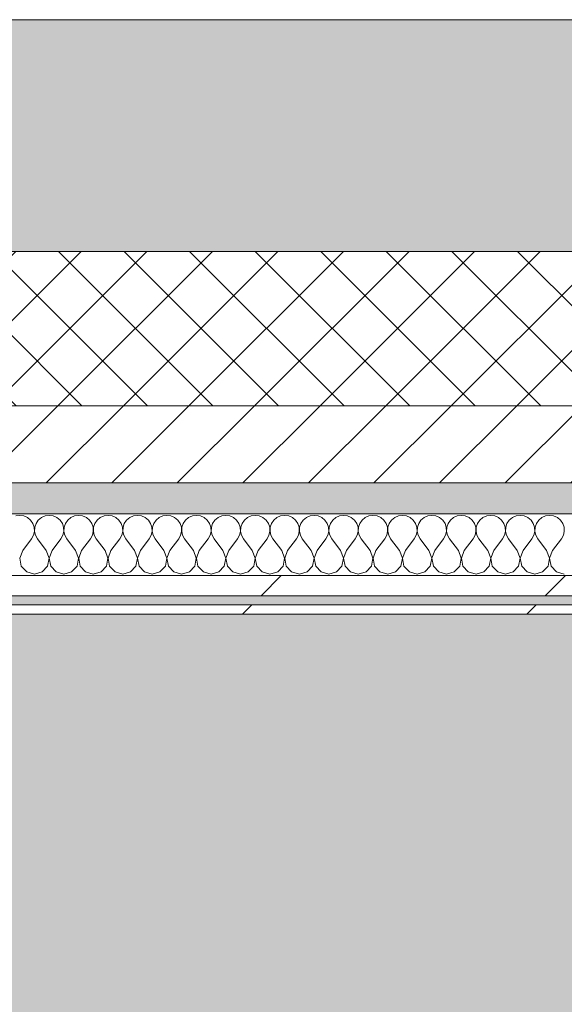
# Model space of a CAD drawing. Header units: millimetres. Extents: x -30280 to 19093, y -19247 to 4746.
# Tile 161 of 166: x -9790 to -9438, y -12657 to -12019. Entities that reach past the tile are written whole.
import ezdxf
from ezdxf.enums import TextEntityAlignment as Align

# ---------------------------------------------------------------- set-up
doc = ezdxf.new("R2010")
doc.units = ezdxf.units.MM
doc.header["$MEASUREMENT"] = 0
doc.linetypes.add('Wipeout_Contour', pattern=[1000, 0, -1000])
for name, color, linetype in [('12_FAÇ_Façana', 7, 'Continuous'), ('Nuevo_05_AUX_Treball', 7, 'Continuous'), ('Nuevo_08_E_Envans secs', 7, 'Continuous')]:
    doc.layers.add(name, color=color, linetype=linetype)
for name, color, linetype, lineweight, true_color in [('12_FAÇ_Façana_Pluma_Nº__102', 7, 'Continuous', 5, 0xcccccc), ('12_FAÇ_Façana_Pluma_Nº__174', 7, 'Continuous', 13, 0xe4ad2c), ('12_FAÇ_Façana_Pluma_Nº__176', 7, 'Continuous', 15, 0x93a0c6), ('Nuevo_05_AUX_Treball_Pluma_Nº__3', 7, 'Continuous', 5, 0xa4a4a4), ('Nuevo_08_E_Envans secs_Pluma_Nº__102', 7, 'Continuous', 5, 0xcccccc), ('Nuevo_08_E_Envans secs_Pluma_Nº__171', 171, 'Continuous', 13, 0xaaaaff), ('Nuevo_08_E_Envans secs_Pluma_Nº__177', 7, 'Continuous', 15, 0xf7e046)]:
    doc.layers.add(name, color=color, linetype=linetype, lineweight=lineweight, true_color=true_color)
for name, color, linetype, lineweight in [('12_FAÇ_Façana_Pluma_Nº__2', 8, 'Continuous', 5), ('12_FAÇ_Façana_Pluma_Nº__7', 7, 'Continuous', 5), ('Nuevo_08_E_Envans secs_Pluma_Nº__1', 7, 'Continuous', 5), ('Nuevo_Sellos de Zona Archicad_Pluma_Nº__1', 7, 'Continuous', 5)]:
    doc.layers.add(name, color=color, linetype=linetype, lineweight=lineweight)
doc.styles.add('Estilo_Generado_1', font='txt')
pattern_1 = [(45, (0, 0), (-183.8478, 183.8478), [195, -65]), (45, (7e-14, 183.85), (-183.8478, 183.8478), [195, -65])]

# ---------------------------------------------------------------- blocks, each defined once
blk = doc.blocks.new('Planta 1_Distribuïdor 2_12_1', base_point=(-6316.11, -12894.09))
at = {"layer": 'Nuevo_05_AUX_Treball', "linetype": 'Continuous', "lineweight": 0, "true_color": 0xf0ffcc}
blk.add_hatch(color=254, dxfattribs=at).paths.add_polyline_path([(-10667.98, -12494.56), (-10663.92, -13688.18), (-1618.82, -13697.1), (-1618.82, -12390.84), (-10667.98, -12390.84)])
at = {"layer": 'Nuevo_05_AUX_Treball_Pluma_Nº__3', "color": 253, "linetype": 'Continuous', "lineweight": 5, "true_color": 0xa4a4a4, "flags": 128}
blk.add_lwpolyline([(-10667.98, -12494.56), (-10663.92, -13688.18), (-1618.82, -13697.1), (-1618.82, -12390.84), (-10667.98, -12390.84)], close=True, dxfattribs=at)
at = {"layer": 'Nuevo_Sellos de Zona Archicad_Pluma_Nº__1', "color": 7, "lineweight": 5, "style": 'Estilo_Generado_1'}
for tag, p in [('ROOM_NAME', (-6316.11, -12952.24)), ('ROOM_NUMBER', (-6316.11, -13178.12)), ('ROOM_AREA', (-6316.11, -13404.01))]:
    blk.add_attdef(tag, text='', height=120, dxfattribs=at).set_placement(p, align=Align.TOP_LEFT)
blk = doc.blocks.new('Muro_22_1', base_point=(-7036.11, -12338.98))
at = {"layer": '12_FAÇ_Façana_Pluma_Nº__102', "linetype": 'Continuous', "lineweight": 0, "true_color": 0xe5e5e5}
blk.add_hatch(color=254, dxfattribs=at).paths.add_polyline_path([(-10997.42, -12018.98), (-10997.42, -12168.98), (-7450.39, -12168.98), (-7450.39, -12094.56), (-7050.39, -12094.56), (-7050.39, -12168.98), (-7036.11, -12168.98), (-7036.11, -12018.98)])
at = {"layer": '12_FAÇ_Façana_Pluma_Nº__174', "linetype": 'Continuous', "lineweight": 13, "true_color": 0xe4ad2c}
h = blk.add_hatch(dxfattribs=at)
h.set_pattern_fill('SATE_Aislamiento_0001', color=42, style=0, pattern_type=2)
h.set_pattern_definition([(45, (0, 0), (-21.213203, 21.213203), []), (135, (0, 0), (21.213203, 21.213203), [])])
h.paths.add_polyline_path([(-10997.42, -12268.98), (-7450.39, -12268.98), (-7450.39, -12168.98), (-10997.42, -12168.98)])
at = {"layer": '12_FAÇ_Façana_Pluma_Nº__176', "linetype": 'Continuous', "lineweight": 0, "true_color": 0x495063}
blk.add_hatch(color=251, dxfattribs=at).paths.add_polyline_path([(-7490.39, -12318.98), (-10997.42, -12318.98), (-10997.42, -12338.98), (-7490.39, -12338.98)])
at = {"layer": '12_FAÇ_Façana_Pluma_Nº__2', "linetype": 'Continuous', "lineweight": 5}
h = blk.add_hatch(dxfattribs=at)
h.set_pattern_fill('Ceramic_0001', color=8, style=0, pattern_type=2)
h.set_pattern_definition([(45, (0, 0), (-21.213203, 21.213203), [])])
h.paths.add_polyline_path([(-7490.39, -12268.98), (-10997.42, -12268.98), (-10997.42, -12318.98), (-7490.39, -12318.98)])
at = {"layer": '12_FAÇ_Façana_Pluma_Nº__7', "color": 7, "linetype": 'Continuous', "lineweight": 5}
for p, q in [((-10997.42, -12168.98), (-7450.39, -12168.98)), ((-10997.42, -12268.98), (-7490.39, -12268.98)), ((-10997.42, -12318.98), (-7490.39, -12318.98))]:
    blk.add_line(p, q, dxfattribs=at)
at = {"layer": '12_FAÇ_Façana_Pluma_Nº__7', "color": 7, "linetype": 'Continuous', "lineweight": 5, "flags": 128}
for points in [[(-7036.11, -12018.98), (-10997.42, -12018.98)], [(-10997.42, -12338.98), (-7490.39, -12338.98)]]:
    blk.add_lwpolyline(points, dxfattribs=at)
blk = doc.blocks.new('*X423')
at = {"layer": 'Nuevo_08_E_Envans secs_Pluma_Nº__102', "color": 254, "linetype": 'Continuous', "lineweight": 5, "true_color": 0xcccccc}
for p, q in [((-9790.48, -12339.93), (-9793.08, -12340.29)), ((-9787.87, -12340.29), (-9790.48, -12339.93)), ((-9785.47, -12341.35), (-9787.87, -12340.29)), ((-9783.45, -12343.03), (-9785.47, -12341.35)), ((-9781.96, -12345.19), (-9783.45, -12343.03)), ((-9778.46, -12343.03), (-9779.95, -12345.19)), ((-9776.44, -12341.35), (-9778.46, -12343.03)), ((-9774.03, -12340.29), (-9776.44, -12341.35)), ((-9771.43, -12339.93), (-9774.03, -12340.29)), ((-9768.83, -12340.29), (-9771.43, -12339.93)), ((-9766.42, -12341.35), (-9768.83, -12340.29)), ((-9764.4, -12343.03), (-9766.42, -12341.35)), ((-9762.91, -12345.19), (-9764.4, -12343.03)), ((-9759.41, -12343.03), (-9760.9, -12345.19)), ((-9757.39, -12341.35), (-9759.41, -12343.03)), ((-9754.98, -12340.29), (-9757.39, -12341.35)), ((-9752.38, -12339.93), (-9754.98, -12340.29)), ((-9749.78, -12340.29), (-9752.38, -12339.93)), ((-9747.37, -12341.35), (-9749.78, -12340.29)), ((-9745.35, -12343.03), (-9747.37, -12341.35)), ((-9743.86, -12345.19), (-9745.35, -12343.03)), ((-9740.36, -12343.03), (-9741.85, -12345.19)), ((-9738.34, -12341.35), (-9740.36, -12343.03)), ((-9735.94, -12340.29), (-9738.34, -12341.35)), ((-9733.33, -12339.93), (-9735.94, -12340.29)), ((-9730.73, -12340.29), (-9733.33, -12339.93)), ((-9728.33, -12341.35), (-9730.73, -12340.29)), ((-9726.3, -12343.03), (-9728.33, -12341.35)), ((-9724.81, -12345.19), (-9726.3, -12343.03)), ((-9721.32, -12343.03), (-9722.8, -12345.19)), ((-9719.29, -12341.35), (-9721.32, -12343.03)), ((-9716.89, -12340.29), (-9719.29, -12341.35)), ((-9714.29, -12339.93), (-9716.89, -12340.29)), ((-9711.68, -12340.29), (-9714.29, -12339.93)), ((-9709.28, -12341.35), (-9711.68, -12340.29)), ((-9707.26, -12343.03), (-9709.28, -12341.35)), ((-9705.77, -12345.19), (-9707.26, -12343.03)), ((-9702.27, -12343.03), (-9703.76, -12345.19)), ((-9700.25, -12341.35), (-9702.27, -12343.03)), ((-9697.84, -12340.29), (-9700.25, -12341.35)), ((-9695.24, -12339.93), (-9697.84, -12340.29)), ((-9692.64, -12340.29), (-9695.24, -12339.93)), ((-9690.23, -12341.35), (-9692.64, -12340.29)), ((-9688.21, -12343.03), (-9690.23, -12341.35)), ((-9686.72, -12345.19), (-9688.21, -12343.03)), ((-9683.22, -12343.03), (-9684.71, -12345.19)), ((-9681.2, -12341.35), (-9683.22, -12343.03)), ((-9678.79, -12340.29), (-9681.2, -12341.35)), ((-9676.19, -12339.93), (-9678.79, -12340.29)), ((-9673.59, -12340.29), (-9676.19, -12339.93)), ((-9671.18, -12341.35), (-9673.59, -12340.29)), ((-9669.16, -12343.03), (-9671.18, -12341.35)), ((-9667.67, -12345.19), (-9669.16, -12343.03)), ((-9664.17, -12343.03), (-9665.66, -12345.19)), ((-9662.15, -12341.35), (-9664.17, -12343.03)), ((-9659.75, -12340.29), (-9662.15, -12341.35)), ((-9657.14, -12339.93), (-9659.75, -12340.29)), ((-9654.54, -12340.29), (-9657.14, -12339.93)), ((-9652.14, -12341.35), (-9654.54, -12340.29)), ((-9650.11, -12343.03), (-9652.14, -12341.35)), ((-9648.62, -12345.19), (-9650.11, -12343.03)), ((-9645.13, -12343.03), (-9646.61, -12345.19)), ((-9643.1, -12341.35), (-9645.13, -12343.03)), ((-9640.7, -12340.29), (-9643.1, -12341.35)), ((-9638.1, -12339.93), (-9640.7, -12340.29)), ((-9635.49, -12340.29), (-9638.1, -12339.93)), ((-9633.09, -12341.35), (-9635.49, -12340.29)), ((-9631.06, -12343.03), (-9633.09, -12341.35)), ((-9629.58, -12345.19), (-9631.06, -12343.03)), ((-9626.08, -12343.03), (-9627.57, -12345.19)), ((-9624.05, -12341.35), (-9626.08, -12343.03)), ((-9621.65, -12340.29), (-9624.05, -12341.35)), ((-9619.05, -12339.93), (-9621.65, -12340.29)), ((-9616.45, -12340.29), (-9619.05, -12339.93)), ((-9614.04, -12341.35), (-9616.45, -12340.29)), ((-9612.02, -12343.03), (-9614.04, -12341.35)), ((-9610.53, -12345.19), (-9612.02, -12343.03)), ((-9607.03, -12343.03), (-9608.52, -12345.19)), ((-9605.01, -12341.35), (-9607.03, -12343.03)), ((-9602.6, -12340.29), (-9605.01, -12341.35)), ((-9600, -12339.93), (-9602.6, -12340.29)), ((-9597.4, -12340.29), (-9600, -12339.93)), ((-9594.99, -12341.35), (-9597.4, -12340.29)), ((-9592.97, -12343.03), (-9594.99, -12341.35)), ((-9591.48, -12345.19), (-9592.97, -12343.03)), ((-9587.98, -12343.03), (-9589.47, -12345.19)), ((-9585.96, -12341.35), (-9587.98, -12343.03)), ((-9583.55, -12340.29), (-9585.96, -12341.35)), ((-9580.95, -12339.93), (-9583.55, -12340.29)), ((-9578.35, -12340.29), (-9580.95, -12339.93)), ((-9575.95, -12341.35), (-9578.35, -12340.29)), ((-9573.92, -12343.03), (-9575.95, -12341.35)), ((-9572.43, -12345.19), (-9573.92, -12343.03)), ((-9568.94, -12343.03), (-9570.42, -12345.19)), ((-9566.91, -12341.35), (-9568.94, -12343.03)), ((-9564.51, -12340.29), (-9566.91, -12341.35)), ((-9561.9, -12339.93), (-9564.51, -12340.29)), ((-9559.3, -12340.29), (-9561.9, -12339.93)), ((-9556.9, -12341.35), (-9559.3, -12340.29)), ((-9554.87, -12343.03), (-9556.9, -12341.35)), ((-9553.39, -12345.19), (-9554.87, -12343.03)), ((-9549.89, -12343.03), (-9551.38, -12345.19)), ((-9547.86, -12341.35), (-9549.89, -12343.03)), ((-9545.46, -12340.29), (-9547.86, -12341.35)), ((-9542.86, -12339.93), (-9545.46, -12340.29)), ((-9540.25, -12340.29), (-9542.86, -12339.93)), ((-9537.85, -12341.35), (-9540.25, -12340.29)), ((-9535.83, -12343.03), (-9537.85, -12341.35)), ((-9534.34, -12345.19), (-9535.83, -12343.03)), ((-9530.84, -12343.03), (-9532.33, -12345.19)), ((-9528.82, -12341.35), (-9530.84, -12343.03)), ((-9526.41, -12340.29), (-9528.82, -12341.35)), ((-9523.81, -12339.93), (-9526.41, -12340.29)), ((-9521.21, -12340.29), (-9523.81, -12339.93)), ((-9518.8, -12341.35), (-9521.21, -12340.29)), ((-9516.78, -12343.03), (-9518.8, -12341.35)), ((-9515.29, -12345.19), (-9516.78, -12343.03)), ((-9511.79, -12343.03), (-9513.28, -12345.19)), ((-9509.77, -12341.35), (-9511.79, -12343.03)), ((-9507.36, -12340.29), (-9509.77, -12341.35)), ((-9504.76, -12339.93), (-9507.36, -12340.29)), ((-9502.16, -12340.29), (-9504.76, -12339.93)), ((-9499.75, -12341.35), (-9502.16, -12340.29)), ((-9497.73, -12343.03), (-9499.75, -12341.35)), ((-9496.24, -12345.19), (-9497.73, -12343.03)), ((-9492.74, -12343.03), (-9494.23, -12345.19)), ((-9490.72, -12341.35), (-9492.74, -12343.03)), ((-9488.32, -12340.29), (-9490.72, -12341.35)), ((-9485.71, -12339.93), (-9488.32, -12340.29)), ((-9483.11, -12340.29), (-9485.71, -12339.93)), ((-9480.71, -12341.35), (-9483.11, -12340.29)), ((-9478.68, -12343.03), (-9480.71, -12341.35)), ((-9477.2, -12345.19), (-9478.68, -12343.03)), ((-9473.7, -12343.03), (-9475.19, -12345.19)), ((-9471.67, -12341.35), (-9473.7, -12343.03)), ((-9469.27, -12340.29), (-9471.67, -12341.35)), ((-9466.67, -12339.93), (-9469.27, -12340.29)), ((-9464.06, -12340.29), (-9466.67, -12339.93)), ((-9461.66, -12341.35), (-9464.06, -12340.29)), ((-9459.64, -12343.03), (-9461.66, -12341.35)), ((-9458.15, -12345.19), (-9459.64, -12343.03)), ((-9454.65, -12343.03), (-9456.14, -12345.19)), ((-9452.63, -12341.35), (-9454.65, -12343.03)), ((-9450.22, -12340.29), (-9452.63, -12341.35)), ((-9447.62, -12339.93), (-9450.22, -12340.29)), ((-9445.02, -12340.29), (-9447.62, -12339.93)), ((-9442.61, -12341.35), (-9445.02, -12340.29)), ((-9440.59, -12343.03), (-9442.61, -12341.35)), ((-9439.1, -12345.19), (-9440.59, -12343.03)), ((-9781.12, -12347.68), (-9781.96, -12345.19)), ((-9780.99, -12350.31), (-9781.12, -12347.68)), ((-9780.79, -12347.68), (-9780.91, -12350.31)), ((-9779.95, -12345.19), (-9780.79, -12347.68)), ((-9762.07, -12347.68), (-9762.91, -12345.19)), ((-9761.94, -12350.31), (-9762.07, -12347.68)), ((-9761.74, -12347.68), (-9761.87, -12350.31)), ((-9760.9, -12345.19), (-9761.74, -12347.68)), ((-9743.02, -12347.68), (-9743.86, -12345.19)), ((-9742.9, -12350.31), (-9743.02, -12347.68)), ((-9742.69, -12347.68), (-9742.82, -12350.31)), ((-9741.85, -12345.19), (-9742.69, -12347.68)), ((-9723.98, -12347.68), (-9724.81, -12345.19)), ((-9723.85, -12350.31), (-9723.98, -12347.68)), ((-9723.64, -12347.68), (-9723.77, -12350.31)), ((-9722.8, -12345.19), (-9723.64, -12347.68)), ((-9704.93, -12347.68), (-9705.77, -12345.19)), ((-9704.8, -12350.31), (-9704.93, -12347.68)), ((-9704.6, -12347.68), (-9704.72, -12350.31)), ((-9703.76, -12345.19), (-9704.6, -12347.68)), ((-9685.88, -12347.68), (-9686.72, -12345.19)), ((-9685.75, -12350.31), (-9685.88, -12347.68)), ((-9685.55, -12347.68), (-9685.68, -12350.31)), ((-9684.71, -12345.19), (-9685.55, -12347.68)), ((-9666.83, -12347.68), (-9667.67, -12345.19)), ((-9666.71, -12350.31), (-9666.83, -12347.68)), ((-9666.5, -12347.68), (-9666.63, -12350.31)), ((-9665.66, -12345.19), (-9666.5, -12347.68)), ((-9647.78, -12347.68), (-9648.62, -12345.19)), ((-9647.66, -12350.31), (-9647.78, -12347.68)), ((-9647.45, -12347.68), (-9647.58, -12350.31)), ((-9646.61, -12345.19), (-9647.45, -12347.68)), ((-9628.74, -12347.68), (-9629.58, -12345.19)), ((-9628.61, -12350.31), (-9628.74, -12347.68)), ((-9628.41, -12347.68), (-9628.53, -12350.31)), ((-9627.57, -12345.19), (-9628.41, -12347.68)), ((-9609.69, -12347.68), (-9610.53, -12345.19)), ((-9609.56, -12350.31), (-9609.69, -12347.68)), ((-9609.36, -12347.68), (-9609.49, -12350.31)), ((-9608.52, -12345.19), (-9609.36, -12347.68)), ((-9590.64, -12347.68), (-9591.48, -12345.19)), ((-9590.51, -12350.31), (-9590.64, -12347.68)), ((-9590.31, -12347.68), (-9590.44, -12350.31)), ((-9589.47, -12345.19), (-9590.31, -12347.68)), ((-9571.59, -12347.68), (-9572.43, -12345.19)), ((-9571.47, -12350.31), (-9571.59, -12347.68)), ((-9571.26, -12347.68), (-9571.39, -12350.31)), ((-9570.42, -12345.19), (-9571.26, -12347.68)), ((-9552.55, -12347.68), (-9553.39, -12345.19)), ((-9552.42, -12350.31), (-9552.55, -12347.68)), ((-9552.22, -12347.68), (-9552.34, -12350.31)), ((-9551.38, -12345.19), (-9552.22, -12347.68)), ((-9533.5, -12347.68), (-9534.34, -12345.19)), ((-9533.37, -12350.31), (-9533.5, -12347.68)), ((-9533.17, -12347.68), (-9533.29, -12350.31)), ((-9532.33, -12345.19), (-9533.17, -12347.68)), ((-9514.45, -12347.68), (-9515.29, -12345.19)), ((-9514.32, -12350.31), (-9514.45, -12347.68)), ((-9514.12, -12347.68), (-9514.25, -12350.31)), ((-9513.28, -12345.19), (-9514.12, -12347.68)), ((-9495.4, -12347.68), (-9496.24, -12345.19)), ((-9495.28, -12350.31), (-9495.4, -12347.68)), ((-9495.07, -12347.68), (-9495.2, -12350.31)), ((-9494.23, -12345.19), (-9495.07, -12347.68)), ((-9476.36, -12347.68), (-9477.2, -12345.19)), ((-9476.23, -12350.31), (-9476.36, -12347.68)), ((-9476.02, -12347.68), (-9476.15, -12350.31)), ((-9475.19, -12345.19), (-9476.02, -12347.68)), ((-9457.31, -12347.68), (-9458.15, -12345.19)), ((-9457.18, -12350.31), (-9457.31, -12347.68)), ((-9456.98, -12347.68), (-9457.1, -12350.31)), ((-9456.14, -12345.19), (-9456.98, -12347.68)), ((-9438.26, -12347.68), (-9439.1, -12345.19)), ((-9438.13, -12350.31), (-9438.26, -12347.68)), ((-9788.57, -12362.79), (-9782.86, -12355.17)), ((-9782.86, -12355.17), (-9781.59, -12352.87)), ((-9781.59, -12352.87), (-9780.99, -12350.31)), ((-9780.91, -12350.31), (-9780.32, -12352.87)), ((-9780.32, -12352.87), (-9779.05, -12355.17)), ((-9773.33, -12362.79), (-9779.05, -12355.17)), ((-9769.52, -12362.79), (-9763.81, -12355.17)), ((-9763.81, -12355.17), (-9762.54, -12352.87)), ((-9762.54, -12352.87), (-9761.94, -12350.31)), ((-9761.87, -12350.31), (-9761.27, -12352.87)), ((-9761.27, -12352.87), (-9760, -12355.17)), ((-9754.29, -12362.79), (-9760, -12355.17)), ((-9750.48, -12362.79), (-9744.76, -12355.17)), ((-9744.76, -12355.17), (-9743.49, -12352.87)), ((-9743.49, -12352.87), (-9742.9, -12350.31)), ((-9742.82, -12350.31), (-9742.22, -12352.87)), ((-9742.22, -12352.87), (-9740.95, -12355.17)), ((-9735.24, -12362.79), (-9740.95, -12355.17)), ((-9731.43, -12362.79), (-9725.71, -12355.17)), ((-9725.71, -12355.17), (-9724.44, -12352.87)), ((-9724.44, -12352.87), (-9723.85, -12350.31)), ((-9723.77, -12350.31), (-9723.18, -12352.87)), ((-9723.18, -12352.87), (-9721.9, -12355.17)), ((-9716.19, -12362.79), (-9721.9, -12355.17)), ((-9712.38, -12362.79), (-9706.67, -12355.17)), ((-9706.67, -12355.17), (-9705.4, -12352.87)), ((-9705.4, -12352.87), (-9704.8, -12350.31)), ((-9704.72, -12350.31), (-9704.13, -12352.87)), ((-9704.13, -12352.87), (-9702.86, -12355.17)), ((-9697.14, -12362.79), (-9702.86, -12355.17)), ((-9693.33, -12362.79), (-9687.62, -12355.17)), ((-9687.62, -12355.17), (-9686.35, -12352.87)), ((-9686.35, -12352.87), (-9685.75, -12350.31)), ((-9685.68, -12350.31), (-9685.08, -12352.87)), ((-9685.08, -12352.87), (-9683.81, -12355.17)), ((-9678.1, -12362.79), (-9683.81, -12355.17)), ((-9674.29, -12362.79), (-9668.57, -12355.17)), ((-9668.57, -12355.17), (-9667.3, -12352.87)), ((-9667.3, -12352.87), (-9666.71, -12350.31)), ((-9666.63, -12350.31), (-9666.03, -12352.87)), ((-9666.03, -12352.87), (-9664.76, -12355.17)), ((-9659.05, -12362.79), (-9664.76, -12355.17)), ((-9655.24, -12362.79), (-9649.52, -12355.17)), ((-9649.52, -12355.17), (-9648.25, -12352.87)), ((-9648.25, -12352.87), (-9647.66, -12350.31)), ((-9647.58, -12350.31), (-9646.99, -12352.87)), ((-9646.99, -12352.87), (-9645.71, -12355.17)), ((-9640, -12362.79), (-9645.71, -12355.17)), ((-9636.19, -12362.79), (-9630.48, -12355.17)), ((-9630.48, -12355.17), (-9629.2, -12352.87)), ((-9629.2, -12352.87), (-9628.61, -12350.31)), ((-9628.53, -12350.31), (-9627.94, -12352.87)), ((-9627.94, -12352.87), (-9626.67, -12355.17)), ((-9620.95, -12362.79), (-9626.67, -12355.17)), ((-9617.14, -12362.79), (-9611.43, -12355.17)), ((-9611.43, -12355.17), (-9610.16, -12352.87)), ((-9610.16, -12352.87), (-9609.56, -12350.31)), ((-9609.49, -12350.31), (-9608.89, -12352.87)), ((-9608.89, -12352.87), (-9607.62, -12355.17)), ((-9601.9, -12362.79), (-9607.62, -12355.17)), ((-9598.1, -12362.79), (-9592.38, -12355.17)), ((-9592.38, -12355.17), (-9591.11, -12352.87)), ((-9591.11, -12352.87), (-9590.51, -12350.31)), ((-9590.44, -12350.31), (-9589.84, -12352.87)), ((-9589.84, -12352.87), (-9588.57, -12355.17)), ((-9582.86, -12362.79), (-9588.57, -12355.17)), ((-9579.05, -12362.79), (-9573.33, -12355.17)), ((-9573.33, -12355.17), (-9572.06, -12352.87)), ((-9572.06, -12352.87), (-9571.47, -12350.31)), ((-9571.39, -12350.31), (-9570.8, -12352.87)), ((-9570.8, -12352.87), (-9569.52, -12355.17)), ((-9563.81, -12362.79), (-9569.52, -12355.17)), ((-9560, -12362.79), (-9554.29, -12355.17)), ((-9554.29, -12355.17), (-9553.01, -12352.87)), ((-9553.01, -12352.87), (-9552.42, -12350.31)), ((-9552.34, -12350.31), (-9551.75, -12352.87)), ((-9551.75, -12352.87), (-9550.48, -12355.17)), ((-9544.76, -12362.79), (-9550.48, -12355.17)), ((-9540.95, -12362.79), (-9535.24, -12355.17)), ((-9535.24, -12355.17), (-9533.97, -12352.87)), ((-9533.97, -12352.87), (-9533.37, -12350.31)), ((-9533.29, -12350.31), (-9532.7, -12352.87)), ((-9532.7, -12352.87), (-9531.43, -12355.17)), ((-9525.71, -12362.79), (-9531.43, -12355.17)), ((-9521.9, -12362.79), (-9516.19, -12355.17)), ((-9516.19, -12355.17), (-9514.92, -12352.87)), ((-9514.92, -12352.87), (-9514.32, -12350.31)), ((-9514.25, -12350.31), (-9513.65, -12352.87)), ((-9513.65, -12352.87), (-9512.38, -12355.17)), ((-9506.67, -12362.79), (-9512.38, -12355.17)), ((-9502.86, -12362.79), (-9497.14, -12355.17)), ((-9497.14, -12355.17), (-9495.87, -12352.87)), ((-9495.87, -12352.87), (-9495.28, -12350.31)), ((-9495.2, -12350.31), (-9494.6, -12352.87)), ((-9494.6, -12352.87), (-9493.33, -12355.17)), ((-9487.62, -12362.79), (-9493.33, -12355.17)), ((-9483.81, -12362.79), (-9478.1, -12355.17)), ((-9478.1, -12355.17), (-9476.82, -12352.87)), ((-9476.82, -12352.87), (-9476.23, -12350.31)), ((-9476.15, -12350.31), (-9475.56, -12352.87)), ((-9475.56, -12352.87), (-9474.29, -12355.17)), ((-9468.57, -12362.79), (-9474.29, -12355.17)), ((-9464.76, -12362.79), (-9459.05, -12355.17)), ((-9459.05, -12355.17), (-9457.78, -12352.87)), ((-9457.78, -12352.87), (-9457.18, -12350.31)), ((-9457.1, -12350.31), (-9456.51, -12352.87)), ((-9456.51, -12352.87), (-9455.24, -12355.17)), ((-9449.52, -12362.79), (-9455.24, -12355.17)), ((-9445.71, -12362.79), (-9440, -12355.17)), ((-9440, -12355.17), (-9438.73, -12352.87)), ((-9438.73, -12352.87), (-9438.13, -12350.31)), ((-9788.57, -12362.79), (-9790.44, -12367.64)), ((-9790.44, -12367.64), (-9789.47, -12372.76)), ((-9771.47, -12367.64), (-9773.33, -12362.79)), ((-9772.43, -12372.76), (-9771.47, -12367.64)), ((-9769.52, -12362.79), (-9771.39, -12367.64)), ((-9771.39, -12367.64), (-9770.42, -12372.76)), ((-9752.42, -12367.64), (-9754.29, -12362.79)), ((-9753.39, -12372.76), (-9752.42, -12367.64)), ((-9750.48, -12362.79), (-9752.34, -12367.64)), ((-9752.34, -12367.64), (-9751.38, -12372.76)), ((-9733.37, -12367.64), (-9735.24, -12362.79)), ((-9734.34, -12372.76), (-9733.37, -12367.64)), ((-9731.43, -12362.79), (-9733.29, -12367.64)), ((-9733.29, -12367.64), (-9732.33, -12372.76)), ((-9714.32, -12367.64), (-9716.19, -12362.79)), ((-9715.29, -12372.76), (-9714.32, -12367.64)), ((-9712.38, -12362.79), (-9714.25, -12367.64)), ((-9714.25, -12367.64), (-9713.28, -12372.76)), ((-9695.28, -12367.64), (-9697.14, -12362.79)), ((-9696.24, -12372.76), (-9695.28, -12367.64)), ((-9693.33, -12362.79), (-9695.2, -12367.64)), ((-9695.2, -12367.64), (-9694.23, -12372.76)), ((-9676.23, -12367.64), (-9678.1, -12362.79)), ((-9677.2, -12372.76), (-9676.23, -12367.64)), ((-9674.29, -12362.79), (-9676.15, -12367.64)), ((-9676.15, -12367.64), (-9675.19, -12372.76)), ((-9657.18, -12367.64), (-9659.05, -12362.79)), ((-9658.15, -12372.76), (-9657.18, -12367.64)), ((-9655.24, -12362.79), (-9657.1, -12367.64)), ((-9657.1, -12367.64), (-9656.14, -12372.76)), ((-9638.13, -12367.64), (-9640, -12362.79)), ((-9639.1, -12372.76), (-9638.13, -12367.64)), ((-9636.19, -12362.79), (-9638.06, -12367.64)), ((-9638.06, -12367.64), (-9637.09, -12372.76)), ((-9619.09, -12367.64), (-9620.95, -12362.79)), ((-9620.05, -12372.76), (-9619.09, -12367.64)), ((-9617.14, -12362.79), (-9619.01, -12367.64)), ((-9619.01, -12367.64), (-9618.04, -12372.76)), ((-9600.04, -12367.64), (-9601.9, -12362.79)), ((-9601.01, -12372.76), (-9600.04, -12367.64)), ((-9598.1, -12362.79), (-9599.96, -12367.64)), ((-9599.96, -12367.64), (-9598.99, -12372.76)), ((-9580.99, -12367.64), (-9582.86, -12362.79)), ((-9581.96, -12372.76), (-9580.99, -12367.64)), ((-9579.05, -12362.79), (-9580.91, -12367.64)), ((-9580.91, -12367.64), (-9579.95, -12372.76)), ((-9561.94, -12367.64), (-9563.81, -12362.79)), ((-9562.91, -12372.76), (-9561.94, -12367.64)), ((-9560, -12362.79), (-9561.87, -12367.64)), ((-9561.87, -12367.64), (-9560.9, -12372.76)), ((-9542.9, -12367.64), (-9544.76, -12362.79)), ((-9543.86, -12372.76), (-9542.9, -12367.64)), ((-9540.95, -12362.79), (-9542.82, -12367.64)), ((-9542.82, -12367.64), (-9541.85, -12372.76)), ((-9523.85, -12367.64), (-9525.71, -12362.79)), ((-9524.81, -12372.76), (-9523.85, -12367.64)), ((-9521.9, -12362.79), (-9523.77, -12367.64)), ((-9523.77, -12367.64), (-9522.8, -12372.76)), ((-9504.8, -12367.64), (-9506.67, -12362.79)), ((-9505.77, -12372.76), (-9504.8, -12367.64)), ((-9502.86, -12362.79), (-9504.72, -12367.64)), ((-9504.72, -12367.64), (-9503.76, -12372.76)), ((-9485.75, -12367.64), (-9487.62, -12362.79)), ((-9486.72, -12372.76), (-9485.75, -12367.64)), ((-9483.81, -12362.79), (-9485.68, -12367.64)), ((-9485.68, -12367.64), (-9484.71, -12372.76)), ((-9466.71, -12367.64), (-9468.57, -12362.79)), ((-9467.67, -12372.76), (-9466.71, -12367.64)), ((-9464.76, -12362.79), (-9466.63, -12367.64)), ((-9466.63, -12367.64), (-9465.66, -12372.76)), ((-9447.66, -12367.64), (-9449.52, -12362.79)), ((-9448.62, -12372.76), (-9447.66, -12367.64)), ((-9445.71, -12362.79), (-9447.58, -12367.64)), ((-9447.58, -12367.64), (-9446.61, -12372.76)), ((-9789.47, -12372.76), (-9785.96, -12376.6)), ((-9775.95, -12376.6), (-9772.43, -12372.76)), ((-9770.42, -12372.76), (-9766.91, -12376.6)), ((-9756.9, -12376.6), (-9753.39, -12372.76)), ((-9751.38, -12372.76), (-9747.86, -12376.6)), ((-9737.85, -12376.6), (-9734.34, -12372.76)), ((-9732.33, -12372.76), (-9728.82, -12376.6)), ((-9718.8, -12376.6), (-9715.29, -12372.76)), ((-9713.28, -12372.76), (-9709.77, -12376.6)), ((-9699.75, -12376.6), (-9696.24, -12372.76)), ((-9694.23, -12372.76), (-9690.72, -12376.6)), ((-9680.71, -12376.6), (-9677.2, -12372.76)), ((-9675.19, -12372.76), (-9671.67, -12376.6)), ((-9661.66, -12376.6), (-9658.15, -12372.76)), ((-9656.14, -12372.76), (-9652.63, -12376.6)), ((-9642.61, -12376.6), (-9639.1, -12372.76)), ((-9637.09, -12372.76), (-9633.58, -12376.6)), ((-9623.56, -12376.6), (-9620.05, -12372.76)), ((-9618.04, -12372.76), (-9614.53, -12376.6)), ((-9604.52, -12376.6), (-9601.01, -12372.76)), ((-9598.99, -12372.76), (-9595.48, -12376.6)), ((-9585.47, -12376.6), (-9581.96, -12372.76)), ((-9579.95, -12372.76), (-9576.44, -12376.6)), ((-9566.42, -12376.6), (-9562.91, -12372.76)), ((-9560.9, -12372.76), (-9557.39, -12376.6)), ((-9547.37, -12376.6), (-9543.86, -12372.76)), ((-9541.85, -12372.76), (-9538.34, -12376.6)), ((-9528.33, -12376.6), (-9524.81, -12372.76)), ((-9522.8, -12372.76), (-9519.29, -12376.6)), ((-9509.28, -12376.6), (-9505.77, -12372.76)), ((-9503.76, -12372.76), (-9500.25, -12376.6)), ((-9490.23, -12376.6), (-9486.72, -12372.76)), ((-9484.71, -12372.76), (-9481.2, -12376.6)), ((-9471.18, -12376.6), (-9467.67, -12372.76)), ((-9465.66, -12372.76), (-9462.15, -12376.6)), ((-9452.14, -12376.6), (-9448.62, -12372.76)), ((-9446.61, -12372.76), (-9443.1, -12376.6)), ((-9785.96, -12376.6), (-9780.95, -12378.02)), ((-9780.95, -12378.02), (-9775.95, -12376.6)), ((-9766.91, -12376.6), (-9761.9, -12378.02)), ((-9761.9, -12378.02), (-9756.9, -12376.6)), ((-9747.86, -12376.6), (-9742.86, -12378.02)), ((-9742.86, -12378.02), (-9737.85, -12376.6)), ((-9728.82, -12376.6), (-9723.81, -12378.02)), ((-9723.81, -12378.02), (-9718.8, -12376.6)), ((-9709.77, -12376.6), (-9704.76, -12378.02)), ((-9704.76, -12378.02), (-9699.75, -12376.6)), ((-9690.72, -12376.6), (-9685.71, -12378.02)), ((-9685.71, -12378.02), (-9680.71, -12376.6)), ((-9671.67, -12376.6), (-9666.67, -12378.02)), ((-9666.67, -12378.02), (-9661.66, -12376.6)), ((-9652.63, -12376.6), (-9647.62, -12378.02)), ((-9647.62, -12378.02), (-9642.61, -12376.6)), ((-9633.58, -12376.6), (-9628.57, -12378.02)), ((-9628.57, -12378.02), (-9623.56, -12376.6)), ((-9614.53, -12376.6), (-9609.52, -12378.02)), ((-9609.52, -12378.02), (-9604.52, -12376.6)), ((-9595.48, -12376.6), (-9590.48, -12378.02)), ((-9590.48, -12378.02), (-9585.47, -12376.6)), ((-9576.44, -12376.6), (-9571.43, -12378.02)), ((-9571.43, -12378.02), (-9566.42, -12376.6)), ((-9557.39, -12376.6), (-9552.38, -12378.02)), ((-9552.38, -12378.02), (-9547.37, -12376.6)), ((-9538.34, -12376.6), (-9533.33, -12378.02)), ((-9533.33, -12378.02), (-9528.33, -12376.6)), ((-9519.29, -12376.6), (-9514.29, -12378.02)), ((-9514.29, -12378.02), (-9509.28, -12376.6)), ((-9500.25, -12376.6), (-9495.24, -12378.02)), ((-9495.24, -12378.02), (-9490.23, -12376.6)), ((-9481.2, -12376.6), (-9476.19, -12378.02)), ((-9476.19, -12378.02), (-9471.18, -12376.6)), ((-9462.15, -12376.6), (-9457.14, -12378.02)), ((-9457.14, -12378.02), (-9452.14, -12376.6)), ((-9443.1, -12376.6), (-9438.1, -12378.02))]:
    blk.add_line(p, q, dxfattribs=at)
blk = doc.blocks.new('Muro_109_1', base_point=(-10638, -12403.98))
at = {"layer": 'Nuevo_08_E_Envans secs_Pluma_Nº__1', "color": 7, "linetype": 'Continuous', "lineweight": 5, "flags": 128}
blk.add_lwpolyline([(-7490.39, -12338.98), (-10675.9, -12338.98)], dxfattribs=at)
at = {"color": 254, "linetype": 'Wipeout_Contour', "lineweight": 0, "ltscale": 61631.376867}
blk.add_wipeout([(-7503.39, -12378.98), (-10649.96, -12378.98), (-10649.98, -12391.98), (-7503.39, -12391.98)], dxfattribs=at).dxf.layer = 'Nuevo_08_E_Envans secs'
at = {"color": 254, "linetype": 'Wipeout_Contour', "lineweight": 0, "ltscale": 61678.236318}
blk.add_wipeout([(-7515.39, -12397.98), (-10637.99, -12397.98), (-10638, -12403.98), (-7515.39, -12403.98)], dxfattribs=at).dxf.layer = 'Nuevo_08_E_Envans secs'
at = {"layer": 'Nuevo_08_E_Envans secs_Pluma_Nº__171', "linetype": 'Continuous', "lineweight": 13, "true_color": 0xaaaaff}
h = blk.add_hatch(dxfattribs=at)
h.set_pattern_fill('Panellat_HPL_0001', color=161, style=0, pattern_type=2)
h.set_pattern_definition(pattern_1)
h.paths.add_polyline_path([(-7515.39, -12397.98), (-10637.99, -12397.98), (-10638, -12403.98), (-7515.39, -12403.98)])
at = {"layer": 'Nuevo_08_E_Envans secs_Pluma_Nº__177', "linetype": 'Continuous', "lineweight": 15, "true_color": 0xf7e046}
h = blk.add_hatch(dxfattribs=at)
h.set_pattern_fill('Panellat_HPL_0001', color=53, style=0, pattern_type=2)
h.set_pattern_definition(pattern_1)
h.paths.add_polyline_path([(-7503.39, -12378.98), (-10649.96, -12378.98), (-10649.98, -12391.98), (-7503.39, -12391.98)])
at = {"layer": 'Nuevo_08_E_Envans secs_Pluma_Nº__1', "color": 7, "linetype": 'Continuous', "lineweight": 5}
for p, q in [((-10662.96, -12378.98), (-7490.39, -12378.98)), ((-10649.98, -12391.98), (-7503.39, -12391.98)), ((-10643.99, -12397.98), (-7509.39, -12397.98))]:
    blk.add_line(p, q, dxfattribs=at)
at = {"layer": 'Nuevo_08_E_Envans secs_Pluma_Nº__1', "color": 7, "linetype": 'Continuous', "lineweight": 5, "flags": 128}
blk.add_lwpolyline([(-10638, -12403.98), (-7515.39, -12403.98)], dxfattribs=at)
at = {"layer": 'Nuevo_08_E_Envans secs', "color": 7, "lineweight": 20}
blk.add_blockref('*X423', (0, 0), dxfattribs=at)

msp = doc.modelspace()

# ---------------------------------------------------------------- linework, layer by layer
at = {"layer": 'Nuevo_05_AUX_Treball', "color": 254, "linetype": 'Continuous', "lineweight": 0, "true_color": 0xf0ffcc, "flags": 128}
msp.add_lwpolyline([(-10667.98, -12494.56), (-10663.92, -13688.18), (-1618.82, -13697.1), (-1618.82, -12390.84), (-10667.98, -12390.84)], close=True, dxfattribs=at)

# ---------------------------------------------------------------- block references
at = {"layer": '12_FAÇ_Façana', "color": 7, "lineweight": 20}
msp.add_blockref('Muro_22_1', (-7036.11, -12338.98), dxfattribs=at)
at = {"layer": 'Nuevo_05_AUX_Treball', "color": 7, "linetype": 'Continuous', "lineweight": 5}
msp.add_blockref('Planta 1_Distribuïdor 2_12_1', (-6316.11, -12894.09), dxfattribs=at)

# ---------------------------------------------------------------- next in the draw order: block references
at = {"layer": 'Nuevo_08_E_Envans secs', "color": 7, "lineweight": 20}
msp.add_blockref('Muro_109_1', (-10638, -12403.98), dxfattribs=at)

doc.saveas('drawing.dxf')
